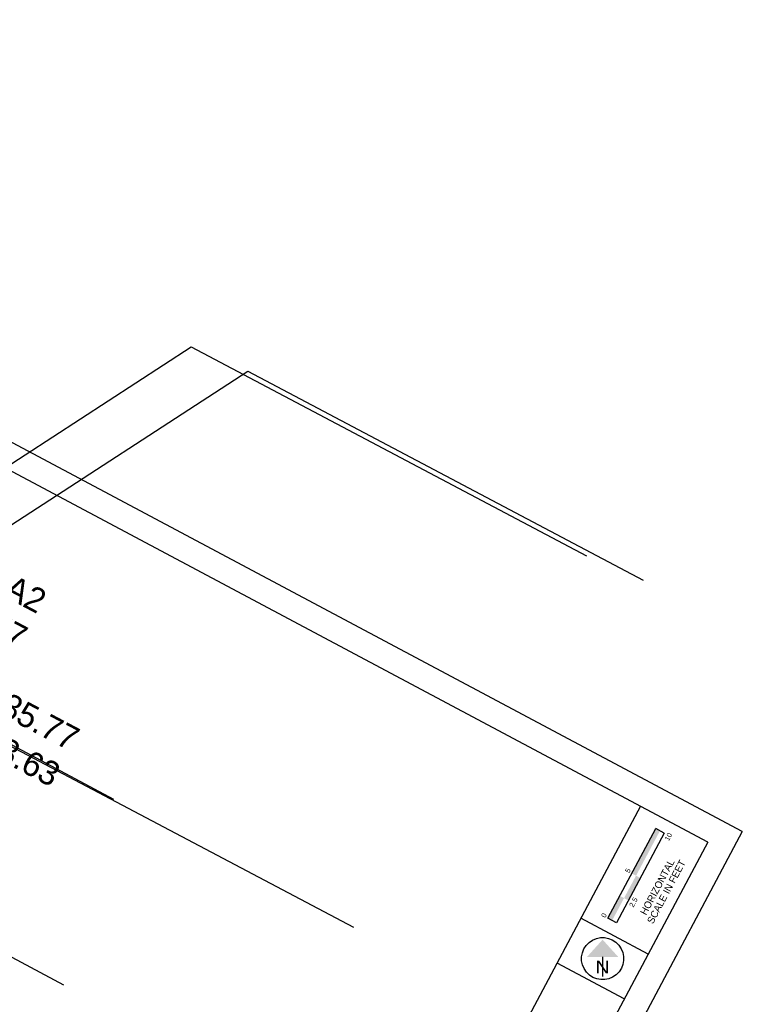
# Model space of a CAD drawing. Header units: feet. Extents: x 2249912 to 2250122, y 437849 to 438026.
# Tile 6 of 6: x 2250051 to 2250122, y 437929 to 438026. Entities that reach past the tile are written whole.
import ezdxf
from ezdxf import colors
from ezdxf.entities.mleader import LeaderData, LeaderLine
from ezdxf.enums import TextEntityAlignment as Align
from ezdxf.math import Vec2, Vec3

# ---------------------------------------------------------------- set-up
doc = ezdxf.new("R2010")
doc.units = ezdxf.units.FT
doc.header["$MEASUREMENT"] = 0
for name, color, linetype in [('GE_P_Cells', 1, 'Continuous'), ('GE_P_CL_Text', 7, 'Continuous'), ('SH_Border', 7, 'Continuous'), ('SH_Data', 7, 'Continuous'), ('TX_P_20', 7, 'Continuous')]:
    doc.layers.add(name, color=color, linetype=linetype)
doc.styles.add('Font 70-Main Title', font='txt', dxfattribs={"height": 0.25})
doc.styles.add('Slanted-Normal', font='font31.shx', dxfattribs={"height": 0.12})
doc.styles.get("Standard").update_dxf_attribs({"font": 'arial.ttf'})
doc.styles.add('Straight-Sub Title', font='font30.shx', dxfattribs={"height": 0.17})

# ---------------------------------------------------------------- blocks, each defined once
blk = doc.blocks.new('NARROW')
at = {"layer": 'SH_Data', "color": 7, "linetype": 'Continuous'}
blk.add_line((0, 0.033), (0, -0.354), dxfattribs=at)
blk.add_arc((0, 0), 0.415, 129.7798, 129.7633, dxfattribs=at)
blk.add_solid([(0, 0.374), (-0.308, 0.033), (0.308, 0.033)], dxfattribs=at)
at = {"layer": 'SH_Data', "color": 7, "linetype": 'Continuous', "style": 'Font 70-Main Title', "width": 1.15}
blk.add_text('N', height=0.25, dxfattribs=at).set_placement((-0.001, -0.166), align=Align.MIDDLE_CENTER)

msp = doc.modelspace()

# ---------------------------------------------------------------- hatches: boundary and pattern name
at = {"layer": 'SH_Data', "linetype": 'Continuous'}
msp.add_hatch(color=7, dxfattribs=at).paths.add_polyline_path([(2250110.985, 437942.353), (2250113.335, 437946.766), (2250113.747, 437946.547), (2250113.751, 437946.545), (2250111.401, 437942.132)])

# ---------------------------------------------------------------- linework, layer by layer
at = {"layer": 'SH_Border'}
for p, q in [((2250121.854, 437946.479, 2171.273), (2249971.805, 438026.387, 2171.273)), ((2250118.472, 437945.447, 2171.273), (2249972.836, 438023.005, 2171.273)), ((2250111.852, 437948.972, 2171.273), (2250062.497, 437856.295, 2171.273)), ((2250121.854, 437946.479, 2171.273), (2250070.149, 437849.388, 2171.273)), ((2250118.472, 437945.447, 2171.273), (2250069.117, 437852.77, 2171.273)), ((2250112.597, 437934.414, 2171.273), (2250105.977, 437937.939, 2171.273)), ((2250110.246, 437930.001, 2171.273), (2250103.626, 437933.526, 2171.273))]:
    msp.add_line(p, q, dxfattribs=at)
at = {"layer": 'SH_Data', "color": 7, "linetype": 'Continuous'}
for p, q in [((2250108.635, 437937.94, 2171.273), (2250113.335, 437946.766, 2171.273)), ((2250114.163, 437946.326, 2171.273), (2250113.335, 437946.766, 2171.273)), ((2250114.163, 437946.326, 2171.273), (2250109.462, 437937.499, 2171.273)), ((2250109.462, 437937.499, 2171.273), (2250108.635, 437937.94, 2171.273))]:
    msp.add_line(p, q, dxfattribs=at)
for points in [[(2250110.634, 437939.708, 2171.273), (2250111.809, 437941.915, 2171.273), (2250110.222, 437939.927, 2171.273), (2250111.397, 437942.134, 2171.273)], [(2250109.047, 437937.721, 2171.273), (2250110.222, 437939.927, 2171.273), (2250108.635, 437937.94, 2171.273), (2250109.81, 437940.147, 2171.273)]]:
    msp.add_solid(points, dxfattribs=at)

# ---------------------------------------------------------------- block references
at = {"layer": 'GE_P_Cells', "xscale": 4.999999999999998, "yscale": 4.999999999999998, "zscale": 4.999999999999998, "rotation": 359.9987552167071}
msp.add_blockref('NARROW', (2250108.111, 437933.97, 2171.273), dxfattribs=at)

# ---------------------------------------------------------------- texts
at = {"layer": 'GE_P_CL_Text', "char_height": 2.4, "width": 57.4825, "attachment_point": 9, "style": 'Slanted-Normal'}
for s, insert, rotation in [('END CURB RAMP, TYPE A2\\PSTA. 10+35.77\\P1093.55', (2250048.752, 437960.766, 1083.62), 332.12989), ("STA. 10+35.77\\P5' RT, 1093.63", (2250053.669, 437950.414, 1083.62), 332.12557)]:
    msp.add_mtext(s, dxfattribs=dict(at, insert=insert, rotation=rotation))
at = {"layer": 'SH_Data', "style": 'Straight-Sub Title'}
for s, p in [('10', (2250114.801, 437945.848, 2171.273)), ('5', (2250110.814, 437942.522, 2171.273)), ('2.5', (2250111.361, 437939.398, 2171.273)), ('0', (2250108.463, 437938.109, 2171.273))]:
    msp.add_text(s, height=0.5, rotation=61.96266, dxfattribs=at).set_placement(p, align=Align.CENTER)
at = {"layer": 'SH_Data', "linetype": 'Continuous', "style": 'Straight-Sub Title'}
for s, p in [('HORIZONTAL', (2250113.497, 437941.016, 2171.273)), ('SCALE IN FEET', (2250114.38, 437940.546, 2171.273))]:
    msp.add_text(s, height=0.7, rotation=61.96266, dxfattribs=at).set_placement(p, align=Align.MIDDLE_CENTER)

# ---------------------------------------------------------------- leaders
at = {"layer": 'TX_P_20'}
ml = msp.add_multileader_mtext('Standard', dxfattribs=at)
ml.set_content('', color=256)
ml.set_leader_properties()
ml.build(insert=Vec2(0, 0))
ml.multileader.update_dxf_attribs({"dogleg_length": 2.2, "arrow_head_size": 2, "scale": 20})
ctx = ml.context
ctx.base_point, ctx.scale, ctx.char_height, ctx.arrow_head_size, ctx.landing_gap_size, ctx.plane_origin, ctx.plane_x_axis, ctx.plane_y_axis = Vec3(2250109.716, 437971.932), 20, 2, 2, 1.8, Vec3(2250056.981, 437927.886), Vec3(-0.88401, 0.467469), Vec3(-0.467469, -0.88401)
ctx.text_align_type = 2
notes = []
notes.append((ctx, [(1, (1, 1, 0), (2250067.637, 437994.183), (0.88401, -0.467469), 44, [(0, [(2250023.118, 437965.268)], 0, [])])]))
ctx.mtext.insert, ctx.mtext.text_direction, ctx.mtext.rotation, ctx.mtext.alignment, ctx.mtext.flow_direction = Vec3(2250107.657, 437971.889), Vec3(-0.88401, 0.467469), -3.138674, 3, 5
ml = msp.add_multileader_mtext('Standard', dxfattribs=at)
ml.set_content('', color=256)
ml.set_leader_properties()
ml.build(insert=Vec2(0, 0))
ml.multileader.update_dxf_attribs({"dogleg_length": 2.2, "arrow_head_size": 2, "scale": 20})
ctx = ml.context
ctx.base_point, ctx.scale, ctx.char_height, ctx.arrow_head_size, ctx.landing_gap_size, ctx.plane_origin, ctx.plane_x_axis, ctx.plane_y_axis = Vec3(2250063.15, 437947.949), 20, 2, 2, 1.8, Vec3(2250066.308, 437991.257), Vec3(-0.881301, 0.472555), Vec3(-0.472555, -0.881301)
ctx.text_align_type = 2
notes.append((ctx, [(1, (1, 1, 0), (2250021.2, 437970.443), (0.881301, -0.472555), 44, [(0, [(2250014.383, 437992.268)], 0, [])])]))
ctx.mtext.insert, ctx.mtext.text_direction, ctx.mtext.rotation, ctx.mtext.alignment, ctx.mtext.flow_direction = Vec3(2250061.091, 437947.919), Vec3(-0.881301, 0.472555), -3.144436, 3, 5
ml = msp.add_multileader_mtext('Standard', dxfattribs=at)
ml.set_content('', color=256)
ml.set_leader_properties()
ml.build(insert=Vec2(0, 0))
ml.multileader.update_dxf_attribs({"dogleg_length": 2.2, "arrow_head_size": 2, "scale": 20})
ctx = ml.context
ctx.base_point, ctx.scale, ctx.char_height, ctx.arrow_head_size, ctx.landing_gap_size, ctx.plane_origin, ctx.plane_x_axis, ctx.plane_y_axis = Vec3(2250115.282, 437969.533, 1083.62), 20, 2, 2, 1.8, Vec3(2250062.546, 437925.488, 1083.62), Vec3(-0.88401, 0.467469), Vec3(-0.467469, -0.88401)
ctx.text_align_type = 2
notes.append((ctx, [(1, (1, 1, 0), (2250073.203, 437991.785, 1083.62), (0.88401, -0.467469), 44, [(0, [(2250028.684, 437962.87, 1083.62)], 0, [])])]))
ctx.mtext.insert, ctx.mtext.text_direction, ctx.mtext.rotation, ctx.mtext.alignment, ctx.mtext.flow_direction = Vec3(2250113.223, 437969.491, 1083.62), Vec3(-0.88401, 0.467469), -3.138674, 3, 5
ml = msp.add_multileader_mtext('Standard', dxfattribs=at)
ml.set_content('', color=256)
ml.set_leader_properties()
ml.build(insert=Vec2(0, 0))
ml.multileader.update_dxf_attribs({"dogleg_length": 2.2, "arrow_head_size": 2, "scale": 20})
ctx = ml.context
ctx.base_point, ctx.scale, ctx.char_height, ctx.arrow_head_size, ctx.landing_gap_size, ctx.plane_origin, ctx.plane_x_axis, ctx.plane_y_axis = Vec3(2250058.238, 437929.682), 20, 2, 2, 1.8, Vec3(2250061.397, 437972.99), Vec3(-0.881301, 0.472555), Vec3(-0.472555, -0.881301)
ctx.text_align_type = 2
notes.append((ctx, [(1, (1, 1, 0), (2250016.288, 437952.176), (0.881301, -0.472555), 44, [(0, [(2250009.472, 437974.001)], 0, [])])]))
ctx.mtext.insert, ctx.mtext.text_direction, ctx.mtext.rotation, ctx.mtext.alignment, ctx.mtext.flow_direction = Vec3(2250056.18, 437929.652), Vec3(-0.881301, 0.472555), -3.144436, 3, 5
ml = msp.add_multileader_mtext('Standard', dxfattribs=at)
ml.set_content('', color=256)
ml.set_leader_properties()
ml.build(insert=Vec2(0, 0))
ml.multileader.update_dxf_attribs({"dogleg_length": 2.2, "arrow_head_size": 2, "scale": 20})
ctx = ml.context
ctx.base_point, ctx.scale, ctx.char_height, ctx.arrow_head_size, ctx.landing_gap_size, ctx.plane_origin, ctx.plane_x_axis, ctx.plane_y_axis = Vec3(2250086.779, 437935.371, 1083.62), 20, 2, 2, 1.8, Vec3(2250052.607, 437908.58, 1083.62), Vec3(-0.883974, 0.467535), Vec3(-0.467535, -0.883974)
ctx.text_align_type = 2
notes.append((ctx, [(1, (1, 1, 0), (2250044.702, 437957.626, 1083.62), (0.883974, -0.467535), 44, [(0, [(2250022.788, 437951.101, 1083.62)], 0, [])])]))
ctx.mtext.insert, ctx.mtext.text_direction, ctx.mtext.rotation, ctx.mtext.alignment, ctx.mtext.flow_direction = Vec3(2250084.72, 437935.329, 1083.62), Vec3(-0.883974, 0.467535), -3.138749, 3, 5
for ctx, leaders in notes:
    for number, flags, end, landing, length, lines in leaders:
        leader = LeaderData()
        leader.index, (leader.has_last_leader_line, leader.has_dogleg_vector, leader.attachment_direction) = number, flags
        leader.last_leader_point, leader.dogleg_vector, leader.dogleg_length = Vec3(end), Vec3(landing), length
        for number, points, colour, breaks in lines:
            line = LeaderLine()
            line.index, line.vertices, line.color, line.breaks = number, Vec3.list(points), colors.encode_raw_color(colour), breaks
            leader.lines.append(line)
        ctx.leaders.append(leader)

doc.saveas('drawing.dxf')
